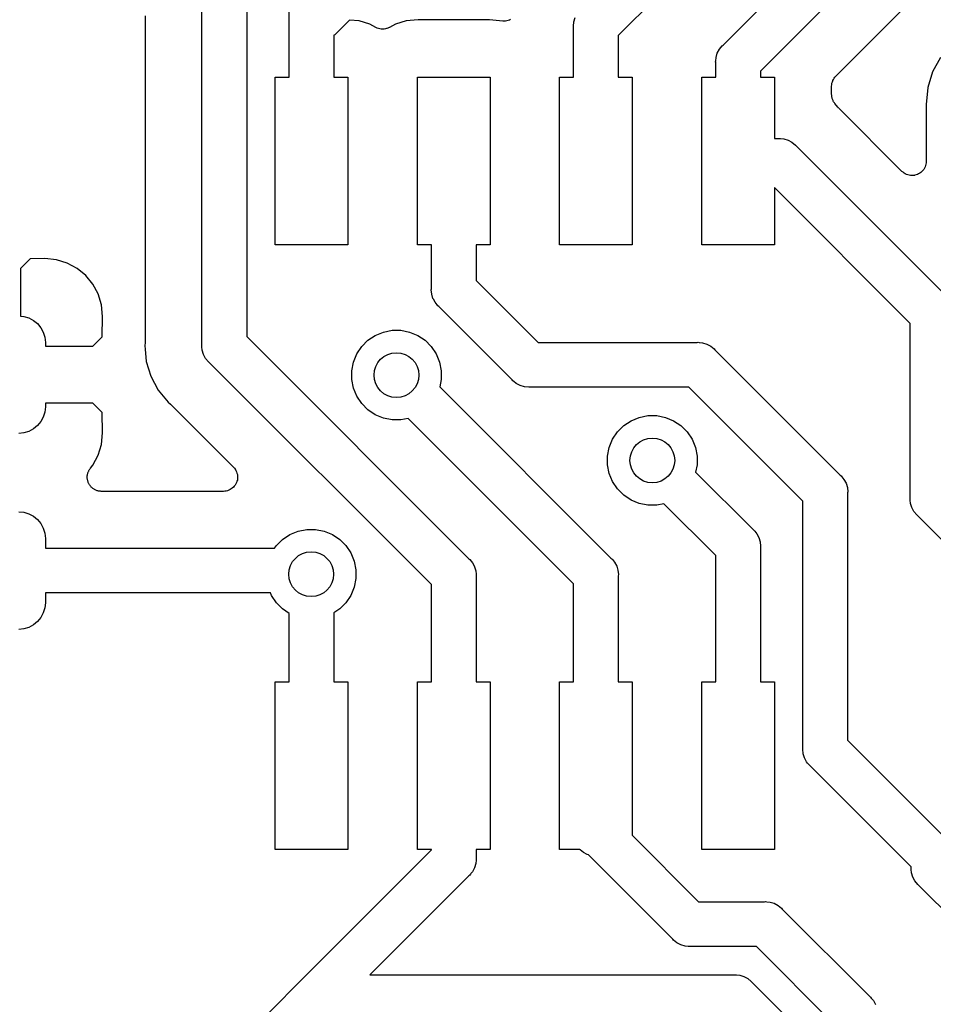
# Model space of a CAD drawing. Extents: x 0.02 to 3.88, y 0.02 to 3.88.
# Tile 34 of 45: x 3.15 to 3.47, y 1.77 to 2.11. Entities that reach past the tile are written whole.
import ezdxf

# ---------------------------------------------------------------- set-up
doc = ezdxf.new("R2010")
doc.units = 0
doc.header["$MEASUREMENT"] = 0
doc.layers.add('BLACK', color=7, linetype='CONTINUOUS')

msp = doc.modelspace()

# ---------------------------------------------------------------- linework, layer by layer
at = {"layer": 'BLACK', "linetype": 'CONTINUOUS'}
for p, q in [((3.44073, 2.19213), (3.35803, 2.10943)), ((3.39486, 2.106), (3.44916, 2.16029)), ((3.45826, 2.14713), (3.40803, 2.0969)), ((3.24228, 2.0948), (3.24228, 2.14613)), ((3.22735, 2.1296), (3.22735, 2.00355)), ((3.2116, 2.00067), (3.2116, 2.12673)), ((3.43454, 2.09512), (3.46508, 2.12566)), ((3.1916, 2.11637), (3.1916, 2.0019)), ((3.3424, 2.11423), (3.34285, 2.11572)), ((3.26352, 2.11484), (3.25869, 2.11002)), ((3.26687, 2.11451), (3.26352, 2.11484)), ((3.27064, 2.11337), (3.26687, 2.11451)), ((3.2728, 2.11222), (3.27064, 2.11337)), ((3.27323, 2.11204), (3.2728, 2.11222)), ((3.27366, 2.11186), (3.27323, 2.11204)), ((3.27368, 2.11185), (3.27366, 2.11186)), ((3.2737, 2.11184), (3.27368, 2.11185)), ((3.27416, 2.11175), (3.2737, 2.11184)), ((3.27655, 2.11182), (3.27609, 2.11174)), ((3.27657, 2.11183), (3.27655, 2.11182)), ((3.27659, 2.11184), (3.27657, 2.11183)), ((3.27702, 2.11201), (3.27659, 2.11184)), ((3.27745, 2.11218), (3.27702, 2.11201)), ((3.27749, 2.11221), (3.27745, 2.11218)), ((3.2775, 2.11221), (3.27749, 2.11221)), ((3.27751, 2.11222), (3.2775, 2.11221)), ((3.2775, 2.11221), (3.2775, 2.11221)), ((3.27967, 2.11337), (3.27751, 2.11222)), ((3.28344, 2.11451), (3.27967, 2.11337)), ((3.28761, 2.11492), (3.28344, 2.11451)), ((3.31271, 2.11492), (3.28761, 2.11492)), ((3.31736, 2.11447), (3.31271, 2.11492)), ((3.31783, 2.11447), (3.31736, 2.11447)), ((3.3183, 2.11446), (3.31783, 2.11447)), ((3.31832, 2.11447), (3.3183, 2.11446)), ((3.31834, 2.11447), (3.31832, 2.11447)), ((3.3188, 2.11456), (3.31834, 2.11447)), ((3.31926, 2.11464), (3.3188, 2.11456)), ((3.31928, 2.11465), (3.31926, 2.11464)), ((3.3193, 2.11465), (3.31928, 2.11465)), ((3.31973, 2.11483), (3.3193, 2.11465)), ((3.32016, 2.11501), (3.31973, 2.11483)), ((3.34225, 2.11269), (3.3424, 2.11423)), ((3.34228, 2.1123), (3.34225, 2.11269)), ((3.34228, 2.0948), (3.34228, 2.1123)), ((3.25827, 2.10967), (3.25803, 2.10948)), ((3.25803, 2.10948), (3.25803, 2.0948)), ((3.25864, 2.10997), (3.25827, 2.10967)), ((3.25866, 2.10998), (3.25864, 2.10997)), ((3.25869, 2.11002), (3.25866, 2.10998)), ((3.25866, 2.10998), (3.25866, 2.10998)), ((3.25866, 2.10998), (3.25866, 2.10998)), ((3.27461, 2.11166), (3.27416, 2.11175)), ((3.27464, 2.11166), (3.27461, 2.11166)), ((3.27466, 2.11165), (3.27464, 2.11166)), ((3.27512, 2.11165), (3.27466, 2.11165)), ((3.27559, 2.11165), (3.27512, 2.11165)), ((3.27561, 2.11165), (3.27559, 2.11165)), ((3.27563, 2.11165), (3.27561, 2.11165)), ((3.27609, 2.11174), (3.27563, 2.11165)), ((3.35803, 2.10943), (3.35803, 2.0948)), ((3.39358, 2.10455), (3.39456, 2.10575)), ((3.39456, 2.10575), (3.39486, 2.106)), ((3.39228, 2.10054), (3.3924, 2.1017)), ((3.3924, 2.1017), (3.39285, 2.10319)), ((3.39285, 2.10319), (3.39358, 2.10455)), ((3.47132, 2.10173), (3.4686, 2.09664)), ((3.39225, 2.10016), (3.39228, 2.10054)), ((3.39228, 2.09977), (3.39225, 2.10016)), ((3.39228, 2.10054), (3.39228, 2.10054)), ((3.39228, 2.0948), (3.39228, 2.09977)), ((3.23736, 2.03575), (3.23736, 2.0948)), ((3.23736, 2.0948), (3.24228, 2.0948)), ((3.25803, 2.0948), (3.26295, 2.0948)), ((3.26295, 2.0948), (3.26295, 2.03575)), ((3.28736, 2.03575), (3.28736, 2.0948)), ((3.28736, 2.0948), (3.31295, 2.0948)), ((3.31295, 2.0948), (3.31295, 2.03575)), ((3.33736, 2.03575), (3.33736, 2.0948)), ((3.33736, 2.0948), (3.34228, 2.0948)), ((3.35803, 2.0948), (3.36295, 2.0948)), ((3.36295, 2.0948), (3.36295, 2.03575)), ((3.38736, 2.03575), (3.38736, 2.0948)), ((3.38736, 2.0948), (3.39228, 2.0948)), ((3.40803, 2.0969), (3.40803, 2.0948)), ((3.40803, 2.0948), (3.41295, 2.0948)), ((3.41295, 2.0948), (3.41295, 2.07315)), ((3.43395, 2.09441), (3.43424, 2.09476)), ((3.43424, 2.09476), (3.43454, 2.09512)), ((3.4686, 2.09664), (3.46693, 2.09112)), ((3.43307, 2.09165), (3.43313, 2.09211)), ((3.43307, 2.0916), (3.43307, 2.09165)), ((3.43307, 2.09158), (3.43307, 2.0916)), ((3.43307, 2.0916), (3.43307, 2.0916)), ((3.43307, 2.0916), (3.43307, 2.0916)), ((3.43307, 2.08864), (3.43307, 2.09158)), ((3.43313, 2.09211), (3.43317, 2.09257)), ((3.43317, 2.09257), (3.43318, 2.0926)), ((3.43318, 2.09262), (3.43332, 2.09306)), ((3.43318, 2.0926), (3.43318, 2.09262)), ((3.43332, 2.09306), (3.43346, 2.0935)), ((3.43346, 2.0935), (3.43347, 2.09353)), ((3.43347, 2.09353), (3.43348, 2.09355)), ((3.43348, 2.09355), (3.4337, 2.09396)), ((3.4337, 2.09396), (3.43392, 2.09436)), ((3.43392, 2.09436), (3.43394, 2.09438)), ((3.43394, 2.09438), (3.43395, 2.09441)), ((3.46693, 2.09112), (3.46634, 2.08513)), ((3.43309, 2.08842), (3.43307, 2.08864)), ((3.43309, 2.08821), (3.43309, 2.08842)), ((3.43314, 2.08794), (3.43309, 2.08821)), ((3.43317, 2.08767), (3.43314, 2.08794)), ((3.43323, 2.08746), (3.43317, 2.08767)), ((3.43327, 2.08725), (3.43323, 2.08746)), ((3.43337, 2.087), (3.43327, 2.08725)), ((3.43345, 2.08674), (3.43337, 2.087)), ((3.43355, 2.08654), (3.43345, 2.08674)), ((3.43363, 2.08634), (3.43355, 2.08654)), ((3.43378, 2.08611), (3.43363, 2.08634)), ((3.43391, 2.08587), (3.43378, 2.08611)), ((3.43405, 2.0857), (3.43391, 2.08587)), ((3.43417, 2.08552), (3.43405, 2.0857)), ((3.43418, 2.0855), (3.43417, 2.08552)), ((3.43422, 2.08546), (3.43418, 2.0855)), ((3.43525, 2.08421), (3.43422, 2.08546)), ((3.4354, 2.08406), (3.43525, 2.08421)), ((3.46634, 2.08513), (3.46634, 2.06516)), ((3.43553, 2.08389), (3.4354, 2.08406)), ((3.43558, 2.08384), (3.43553, 2.08389)), ((3.4578, 2.06162), (3.43558, 2.08384)), ((3.41295, 2.07315), (3.41434, 2.07315)), ((3.41434, 2.07315), (3.41472, 2.07319)), ((3.41472, 2.07319), (3.41511, 2.07315)), ((3.41511, 2.07315), (3.41511, 2.07315)), ((3.41511, 2.07315), (3.41627, 2.07304)), ((3.41627, 2.07304), (3.41775, 2.07259)), ((3.41775, 2.07259), (3.41912, 2.07185)), ((3.41912, 2.07185), (3.42032, 2.07087)), ((3.42032, 2.07087), (3.42057, 2.07057)), ((3.42057, 2.07057), (3.47388, 2.01726)), ((3.46608, 2.06366), (3.46594, 2.0632)), ((3.46623, 2.06412), (3.46608, 2.06366)), ((3.46628, 2.0646), (3.46623, 2.06413)), ((3.46623, 2.06413), (3.46623, 2.06412)), ((3.46623, 2.06412), (3.46623, 2.06412)), ((3.46634, 2.06509), (3.46628, 2.0646)), ((3.46634, 2.06516), (3.46634, 2.0651)), ((3.46634, 2.0651), (3.46634, 2.0651)), ((3.46634, 2.0651), (3.46634, 2.0651)), ((3.46634, 2.0651), (3.46634, 2.06509)), ((3.45817, 2.06132), (3.4578, 2.06162)), ((3.45854, 2.06101), (3.45817, 2.06132)), ((3.45855, 2.06101), (3.45854, 2.06101)), ((3.45855, 2.061), (3.45855, 2.06101)), ((3.45897, 2.06078), (3.45855, 2.061)), ((3.4594, 2.06055), (3.45897, 2.06078)), ((3.45941, 2.06054), (3.4594, 2.06055)), ((3.45987, 2.0604), (3.45941, 2.06054)), ((3.45941, 2.06054), (3.45941, 2.06054)), ((3.46033, 2.06026), (3.45987, 2.0604)), ((3.46034, 2.06026), (3.46033, 2.06026)), ((3.46035, 2.06025), (3.46034, 2.06026)), ((3.46083, 2.06021), (3.46035, 2.06025)), ((3.4613, 2.06016), (3.46083, 2.06021)), ((3.46131, 2.06016), (3.4613, 2.06016)), ((3.46132, 2.06016), (3.46131, 2.06016)), ((3.46179, 2.0602), (3.46132, 2.06016)), ((3.46227, 2.06024), (3.46179, 2.0602)), ((3.46228, 2.06025), (3.46227, 2.06024)), ((3.46229, 2.06025), (3.46228, 2.06025)), ((3.46275, 2.06038), (3.46229, 2.06025)), ((3.46321, 2.06052), (3.46275, 2.06038)), ((3.46322, 2.06052), (3.46321, 2.06052)), ((3.46365, 2.06075), (3.46322, 2.06053)), ((3.46322, 2.06053), (3.46322, 2.06052)), ((3.46407, 2.06097), (3.46365, 2.06075)), ((3.46408, 2.06098), (3.46407, 2.06097)), ((3.46409, 2.06098), (3.46408, 2.06098)), ((3.46446, 2.06128), (3.46409, 2.06098)), ((3.46483, 2.06158), (3.46446, 2.06128)), ((3.46484, 2.06159), (3.46483, 2.06158)), ((3.46485, 2.06159), (3.46484, 2.06159)), ((3.46515, 2.06196), (3.46485, 2.06159)), ((3.46546, 2.06233), (3.46515, 2.06196)), ((3.46547, 2.06234), (3.46546, 2.06233)), ((3.4657, 2.06276), (3.46547, 2.06234)), ((3.46547, 2.06234), (3.46547, 2.06234)), ((3.46593, 2.06319), (3.4657, 2.06276)), ((3.46594, 2.0632), (3.46593, 2.06319)), ((3.46593, 2.06319), (3.46593, 2.06319)), ((3.46071, 2.00816), (3.41295, 2.05591)), ((3.41295, 2.05591), (3.41295, 2.03575)), ((3.26295, 2.03575), (3.23736, 2.03575)), ((3.29228, 2.03575), (3.28736, 2.03575)), ((3.29228, 2.02039), (3.29228, 2.03575)), ((3.31295, 2.03575), (3.30803, 2.03575)), ((3.30803, 2.03575), (3.30803, 2.02326)), ((3.36295, 2.03575), (3.33736, 2.03575)), ((3.41295, 2.03575), (3.38736, 2.03575)), ((3.15115, 2.03086), (3.1478, 2.02751)), ((3.15629, 2.03094), (3.15115, 2.03086)), ((3.16042, 2.03054), (3.15629, 2.03094)), ((3.16419, 2.02939), (3.16042, 2.03054)), ((3.16766, 2.02754), (3.16419, 2.02939)), ((3.1478, 2.02751), (3.1478, 2.01076)), ((3.17071, 2.02504), (3.16766, 2.02754)), ((3.17321, 2.02199), (3.17071, 2.02504)), ((3.17506, 2.01852), (3.17321, 2.02199)), ((3.30803, 2.02326), (3.3298, 2.0015)), ((3.17621, 2.01475), (3.17506, 2.01852)), ((3.29225, 2.02), (3.29228, 2.02039)), ((3.2924, 2.01846), (3.29225, 2.02)), ((3.29285, 2.01697), (3.2924, 2.01846)), ((3.29301, 2.01667), (3.29285, 2.01697)), ((3.29358, 2.0156), (3.29301, 2.01667)), ((3.29391, 2.0152), (3.29358, 2.0156)), ((3.29428, 2.01475), (3.29391, 2.0152)), ((3.17661, 2.01061), (3.17621, 2.01475)), ((3.29456, 2.01441), (3.29428, 2.01475)), ((3.29486, 2.01416), (3.29456, 2.01441)), ((3.32069, 1.98833), (3.29486, 2.01416)), ((3.1478, 2.01076), (3.14897, 2.01065)), ((3.14897, 2.01065), (3.15072, 2.01011)), ((3.15072, 2.01011), (3.15234, 2.00925)), ((3.15234, 2.00925), (3.15376, 2.00809)), ((3.15376, 2.00809), (3.15492, 2.00667)), ((3.17652, 2.00351), (3.17661, 2.01061)), ((3.46071, 1.9468), (3.46071, 2.00816)), ((3.15492, 2.00667), (3.15578, 2.00505)), ((3.15578, 2.00505), (3.15632, 2.0033)), ((3.27254, 2.00396), (3.27541, 2.00514)), ((3.27541, 2.00514), (3.27845, 2.00575)), ((3.27845, 2.00575), (3.28155, 2.00575)), ((3.28155, 2.00575), (3.28459, 2.00514)), ((3.28459, 2.00514), (3.28746, 2.00396)), ((3.15632, 2.0033), (3.1565, 2.00148)), ((3.1565, 2.00148), (3.1565, 2.00016)), ((3.17317, 2.00016), (3.17652, 2.00351)), ((3.19157, 2.00141), (3.19146, 2.00029)), ((3.1916, 2.00183), (3.19157, 2.00162)), ((3.19157, 2.00162), (3.19157, 2.00141)), ((3.1916, 2.0019), (3.1916, 2.00183)), ((3.22735, 2.00355), (3.30545, 1.92544)), ((3.26777, 2.00004), (3.26996, 2.00223)), ((3.26996, 2.00223), (3.27254, 2.00396)), ((3.28746, 2.00396), (3.29004, 2.00223)), ((3.29004, 2.00223), (3.29223, 2.00004)), ((3.3298, 2.0015), (3.38575, 2.0015)), ((3.38575, 2.0015), (3.38614, 2.00153)), ((3.38614, 2.00153), (3.38652, 2.0015)), ((3.38652, 2.0015), (3.38653, 2.0015)), ((3.38653, 2.0015), (3.38768, 2.00138)), ((3.38768, 2.00138), (3.38917, 2.00093)), ((3.1565, 2.00016), (3.17317, 2.00016)), ((3.19146, 2.00029), (3.19157, 1.99916)), ((3.19157, 1.99916), (3.19157, 1.99916)), ((3.19157, 1.99916), (3.192, 1.99482)), ((3.21156, 2.00029), (3.2116, 2.00067)), ((3.2116, 1.9999), (3.21156, 2.00029)), ((3.21171, 1.99874), (3.2116, 1.9999)), ((3.2116, 1.9999), (3.2116, 1.9999)), ((3.21216, 1.99726), (3.21171, 1.99874)), ((3.26604, 1.99746), (3.26777, 2.00004)), ((3.29223, 2.00004), (3.29396, 1.99746)), ((3.38917, 2.00093), (3.39053, 2.0002)), ((3.39053, 2.0002), (3.39173, 1.99922)), ((3.39173, 1.99922), (3.39198, 1.99892)), ((3.39198, 1.99892), (3.43612, 1.95477)), ((3.192, 1.99482), (3.1936, 1.98957)), ((3.21289, 1.99589), (3.21216, 1.99726)), ((3.21388, 1.99469), (3.21289, 1.99589)), ((3.21418, 1.99445), (3.21388, 1.99469)), ((3.29228, 1.91634), (3.21418, 1.99445)), ((3.26425, 1.99155), (3.26486, 1.99459)), ((3.26486, 1.99459), (3.26604, 1.99746)), ((3.29396, 1.99746), (3.29514, 1.99459)), ((3.29514, 1.99459), (3.29575, 1.99155)), ((3.26425, 1.98845), (3.26425, 1.99155)), ((3.29575, 1.99155), (3.29575, 1.98845)), ((3.1936, 1.98957), (3.19618, 1.98473)), ((3.26486, 1.98541), (3.26425, 1.98845)), ((3.29575, 1.98845), (3.29524, 1.9859)), ((3.32094, 1.98803), (3.32069, 1.98833)), ((3.32124, 1.98778), (3.32094, 1.98803)), ((3.32214, 1.98704), (3.32124, 1.98778)), ((3.32124, 1.98778), (3.32124, 1.98778)), ((3.19618, 1.98473), (3.19967, 1.98048)), ((3.26604, 1.98254), (3.26486, 1.98541)), ((3.29524, 1.9859), (3.35545, 1.92568)), ((3.32351, 1.98631), (3.32214, 1.98704)), ((3.32499, 1.98586), (3.32351, 1.98631)), ((3.32654, 1.98571), (3.32499, 1.98586)), ((3.32692, 1.98575), (3.32654, 1.98571)), ((3.38288, 1.98575), (3.32692, 1.98575)), ((3.42295, 1.94567), (3.38288, 1.98575)), ((3.19967, 1.98048), (3.20054, 1.97977)), ((3.26777, 1.97996), (3.26604, 1.98254)), ((3.15632, 1.97701), (3.15578, 1.97526)), ((3.1565, 1.97884), (3.15632, 1.97701)), ((3.17317, 1.98016), (3.1565, 1.98016)), ((3.1565, 1.98016), (3.1565, 1.97884)), ((3.17652, 1.97681), (3.17317, 1.98016)), ((3.17661, 1.9697), (3.17652, 1.97681)), ((3.20054, 1.97977), (3.20059, 1.97972)), ((3.20059, 1.97972), (3.20074, 1.97957)), ((3.20074, 1.97957), (3.2009, 1.97944)), ((3.2009, 1.97944), (3.22267, 1.95767)), ((3.26996, 1.97777), (3.26777, 1.97996)), ((3.27254, 1.97604), (3.26996, 1.97777)), ((3.15492, 1.97364), (3.15376, 1.97223)), ((3.15578, 1.97526), (3.15492, 1.97364)), ((3.27541, 1.97486), (3.27254, 1.97604)), ((3.27845, 1.97425), (3.27541, 1.97486)), ((3.28155, 1.97425), (3.27845, 1.97425)), ((3.2841, 1.97476), (3.28155, 1.97425)), ((3.34228, 1.91658), (3.2841, 1.97476)), ((3.35996, 1.97223), (3.36254, 1.97396)), ((3.36254, 1.97396), (3.36541, 1.97514)), ((3.36541, 1.97514), (3.36845, 1.97575)), ((3.36845, 1.97575), (3.37155, 1.97575)), ((3.37155, 1.97575), (3.37459, 1.97514)), ((3.37459, 1.97514), (3.37746, 1.97396)), ((3.37746, 1.97396), (3.38004, 1.97223)), ((3.15072, 1.9702), (3.14897, 1.96967)), ((3.15234, 1.97106), (3.15072, 1.9702)), ((3.15376, 1.97223), (3.15234, 1.97106)), ((3.35604, 1.96746), (3.35777, 1.97004)), ((3.35777, 1.97004), (3.35996, 1.97223)), ((3.38004, 1.97223), (3.38223, 1.97004)), ((3.38223, 1.97004), (3.38396, 1.96746)), ((3.14897, 1.96967), (3.14715, 1.96949)), ((3.17621, 1.96557), (3.17661, 1.9697)), ((3.35486, 1.96459), (3.35604, 1.96746)), ((3.38396, 1.96746), (3.38514, 1.96459)), ((3.17506, 1.9618), (3.17621, 1.96557)), ((3.35425, 1.96155), (3.35486, 1.96459)), ((3.38514, 1.96459), (3.38575, 1.96155)), ((3.17321, 1.95832), (3.17506, 1.9618)), ((3.35425, 1.95845), (3.35425, 1.96155)), ((3.38575, 1.96155), (3.38575, 1.95845)), ((3.17155, 1.95583), (3.17163, 1.95607)), ((3.17163, 1.95607), (3.17174, 1.95628)), ((3.17174, 1.95628), (3.17183, 1.95649)), ((3.17183, 1.95649), (3.17197, 1.95671)), ((3.17197, 1.95671), (3.17209, 1.95693)), ((3.17209, 1.95693), (3.17224, 1.95711)), ((3.17224, 1.95711), (3.17237, 1.95731)), ((3.17237, 1.95731), (3.17321, 1.95832)), ((3.22267, 1.95767), (3.22271, 1.95763)), ((3.22271, 1.95763), (3.22271, 1.95763)), ((3.22271, 1.95763), (3.22271, 1.95763)), ((3.22271, 1.95763), (3.22272, 1.95762)), ((3.22272, 1.95762), (3.22302, 1.95724)), ((3.22302, 1.95724), (3.22332, 1.95687)), ((3.22332, 1.95687), (3.22332, 1.95686)), ((3.22332, 1.95686), (3.22333, 1.95686)), ((3.22333, 1.95686), (3.22355, 1.95643)), ((3.22355, 1.95643), (3.22377, 1.95601)), ((3.35486, 1.95541), (3.35425, 1.95845)), ((3.38575, 1.95845), (3.38524, 1.9559)), ((3.17124, 1.95417), (3.17126, 1.9544)), ((3.17126, 1.95392), (3.17124, 1.95417)), ((3.17126, 1.95464), (3.17131, 1.95489)), ((3.17126, 1.9544), (3.17126, 1.95464)), ((3.17126, 1.95366), (3.17126, 1.95392)), ((3.1713, 1.95343), (3.17126, 1.95366)), ((3.17132, 1.9532), (3.1713, 1.95343)), ((3.17131, 1.95489), (3.17134, 1.95514)), ((3.1714, 1.95295), (3.17132, 1.9532)), ((3.17134, 1.95514), (3.17141, 1.95536)), ((3.17145, 1.9527), (3.1714, 1.95295)), ((3.17141, 1.95536), (3.17145, 1.95559)), ((3.17145, 1.95559), (3.17155, 1.95583)), ((3.17153, 1.95249), (3.17145, 1.9527)), ((3.22389, 1.95265), (3.22375, 1.9522)), ((3.22377, 1.95601), (3.22377, 1.956)), ((3.22377, 1.956), (3.22378, 1.95599)), ((3.22378, 1.95599), (3.22391, 1.95553)), ((3.22403, 1.95311), (3.22389, 1.95265)), ((3.22391, 1.95553), (3.22405, 1.95507)), ((3.22408, 1.9536), (3.22403, 1.95313)), ((3.22403, 1.95313), (3.22403, 1.95312)), ((3.22403, 1.95312), (3.22403, 1.95311)), ((3.22405, 1.95507), (3.22405, 1.95506)), ((3.22405, 1.95506), (3.22405, 1.95505)), ((3.22405, 1.95505), (3.22409, 1.95457)), ((3.22414, 1.95408), (3.22408, 1.9536)), ((3.22409, 1.95457), (3.22414, 1.9541)), ((3.22414, 1.9541), (3.22413, 1.95409)), ((3.22413, 1.95409), (3.22414, 1.95408)), ((3.35604, 1.95254), (3.35486, 1.95541)), ((3.38524, 1.9559), (3.40545, 1.93568)), ((3.43612, 1.95477), (3.43642, 1.95453)), ((3.43642, 1.95453), (3.43667, 1.95423)), ((3.43667, 1.95423), (3.43667, 1.95423)), ((3.43667, 1.95423), (3.43741, 1.95333)), ((3.43741, 1.95333), (3.43814, 1.95196)), ((3.1716, 1.95226), (3.17153, 1.95249)), ((3.17172, 1.95204), (3.1716, 1.95226)), ((3.17181, 1.9518), (3.17172, 1.95204)), ((3.17194, 1.9516), (3.17181, 1.9518)), ((3.17205, 1.9514), (3.17194, 1.9516)), ((3.17221, 1.9512), (3.17205, 1.9514)), ((3.17235, 1.95099), (3.17221, 1.9512)), ((3.17252, 1.95082), (3.17235, 1.95099)), ((3.17266, 1.95064), (3.17252, 1.95082)), ((3.17286, 1.95047), (3.17266, 1.95064)), ((3.17304, 1.95029), (3.17286, 1.95047)), ((3.17323, 1.95016), (3.17304, 1.95029)), ((3.17341, 1.95001), (3.17323, 1.95016)), ((3.17363, 1.94989), (3.17341, 1.95001)), ((3.17384, 1.94974), (3.17363, 1.94989)), ((3.17406, 1.94965), (3.17384, 1.94974)), ((3.17427, 1.94954), (3.17406, 1.94965)), ((3.17451, 1.94946), (3.17427, 1.94954)), ((3.17474, 1.94936), (3.17451, 1.94946)), ((3.17497, 1.94931), (3.17474, 1.94936)), ((3.1752, 1.94924), (3.17497, 1.94931)), ((3.17545, 1.94921), (3.1752, 1.94924)), ((3.1757, 1.94916), (3.17545, 1.94921)), ((3.17593, 1.94916), (3.1757, 1.94916)), ((3.17617, 1.94913), (3.17593, 1.94916)), ((3.17624, 1.94913), (3.17617, 1.94913)), ((3.21914, 1.94913), (3.17624, 1.94913)), ((3.21961, 1.94918), (3.21914, 1.94913)), ((3.22009, 1.94923), (3.21961, 1.94918)), ((3.2201, 1.94923), (3.22009, 1.94923)), ((3.22011, 1.94923), (3.2201, 1.94923)), ((3.22056, 1.94936), (3.22011, 1.94923)), ((3.22103, 1.9495), (3.22056, 1.94936)), ((3.22104, 1.94951), (3.22103, 1.94951)), ((3.22103, 1.94951), (3.22103, 1.9495)), ((3.22146, 1.94973), (3.22104, 1.94951)), ((3.22189, 1.94996), (3.22146, 1.94973)), ((3.2219, 1.94997), (3.22189, 1.94996)), ((3.22227, 1.95027), (3.2219, 1.94997)), ((3.2219, 1.94997), (3.2219, 1.94997)), ((3.22265, 1.95057), (3.22227, 1.95027)), ((3.22266, 1.95059), (3.22265, 1.95058)), ((3.22265, 1.95058), (3.22265, 1.95057)), ((3.22296, 1.95095), (3.22266, 1.95059)), ((3.22327, 1.95132), (3.22296, 1.95095)), ((3.22328, 1.95133), (3.22327, 1.95132)), ((3.22351, 1.95176), (3.22328, 1.95134)), ((3.22328, 1.95134), (3.22328, 1.95133)), ((3.22374, 1.95218), (3.22351, 1.95176)), ((3.22375, 1.9522), (3.22374, 1.95219)), ((3.22374, 1.95219), (3.22374, 1.95218)), ((3.35777, 1.94996), (3.35604, 1.95254)), ((3.35996, 1.94777), (3.35777, 1.94996)), ((3.43814, 1.95196), (3.43859, 1.95048)), ((3.43859, 1.95048), (3.43874, 1.94893)), ((3.36254, 1.94604), (3.35996, 1.94777)), ((3.36541, 1.94486), (3.36254, 1.94604)), ((3.42295, 1.85881), (3.42295, 1.94567)), ((3.43874, 1.94893), (3.4387, 1.94855)), ((3.4387, 1.94855), (3.4387, 1.86168)), ((3.46067, 1.94642), (3.46071, 1.9468)), ((3.46071, 1.94603), (3.46067, 1.94642)), ((3.46082, 1.94487), (3.46071, 1.94603)), ((3.46071, 1.94603), (3.46071, 1.94603)), ((3.36845, 1.94425), (3.36541, 1.94486)), ((3.37155, 1.94425), (3.36845, 1.94425)), ((3.3741, 1.94476), (3.37155, 1.94425)), ((3.39228, 1.92658), (3.3741, 1.94476)), ((3.46127, 1.94339), (3.46082, 1.94487)), ((3.462, 1.94202), (3.46127, 1.94339)), ((3.14715, 1.94193), (3.14897, 1.94175)), ((3.14897, 1.94175), (3.15072, 1.94122)), ((3.15072, 1.94122), (3.15234, 1.94035)), ((3.15234, 1.94035), (3.15376, 1.93919)), ((3.15376, 1.93919), (3.15492, 1.93777)), ((3.46299, 1.94082), (3.462, 1.94202)), ((3.46329, 1.94058), (3.46299, 1.94082)), ((3.48685, 1.91701), (3.46329, 1.94058)), ((3.15492, 1.93777), (3.15578, 1.93616)), ((3.15578, 1.93616), (3.15632, 1.9344)), ((3.24541, 1.93514), (3.24845, 1.93575)), ((3.24845, 1.93575), (3.25155, 1.93575)), ((3.25155, 1.93575), (3.25459, 1.93514)), ((3.40545, 1.93568), (3.40575, 1.93544)), ((3.40575, 1.93544), (3.406, 1.93514)), ((3.15632, 1.9344), (3.1565, 1.93258)), ((3.1565, 1.93258), (3.1565, 1.92913)), ((3.23777, 1.93004), (3.23996, 1.93223)), ((3.23996, 1.93223), (3.24254, 1.93396)), ((3.24254, 1.93396), (3.24541, 1.93514)), ((3.25459, 1.93514), (3.25746, 1.93396)), ((3.25746, 1.93396), (3.26004, 1.93223)), ((3.26004, 1.93223), (3.26223, 1.93004)), ((3.406, 1.93514), (3.406, 1.93514)), ((3.406, 1.93514), (3.40674, 1.93424)), ((3.40674, 1.93424), (3.40747, 1.93287)), ((3.40747, 1.93287), (3.40792, 1.93139)), ((3.1565, 1.92913), (3.23716, 1.92913)), ((3.23716, 1.92913), (3.23777, 1.93004)), ((3.26223, 1.93004), (3.26396, 1.92746)), ((3.40792, 1.93139), (3.40807, 1.92984)), ((3.40807, 1.92984), (3.40803, 1.92946)), ((3.40803, 1.92946), (3.40803, 1.8822)), ((3.26396, 1.92746), (3.26514, 1.92459)), ((3.30545, 1.92544), (3.30575, 1.9252)), ((3.30575, 1.9252), (3.30674, 1.924)), ((3.35545, 1.92568), (3.35575, 1.92544)), ((3.35575, 1.92544), (3.356, 1.92514)), ((3.356, 1.92514), (3.356, 1.92514)), ((3.356, 1.92514), (3.35674, 1.92424)), ((3.39228, 1.8822), (3.39228, 1.92658)), ((3.26514, 1.92459), (3.26575, 1.92155)), ((3.26575, 1.92155), (3.26575, 1.91845)), ((3.30674, 1.924), (3.3074, 1.92276)), ((3.3074, 1.92276), (3.30747, 1.92263)), ((3.30747, 1.92263), (3.30791, 1.92117)), ((3.35674, 1.92424), (3.35747, 1.92287)), ((3.35747, 1.92287), (3.35792, 1.92139)), ((3.26575, 1.91845), (3.26514, 1.91541)), ((3.30791, 1.92117), (3.30792, 1.92115)), ((3.30792, 1.92115), (3.30803, 1.91999)), ((3.30803, 1.91999), (3.30803, 1.91999)), ((3.30803, 1.91999), (3.30807, 1.9196)), ((3.30807, 1.9196), (3.30803, 1.91922)), ((3.30803, 1.91922), (3.30803, 1.8822)), ((3.35792, 1.92139), (3.35807, 1.91984)), ((3.35807, 1.91984), (3.35803, 1.91946)), ((3.35803, 1.91946), (3.35803, 1.8822)), ((3.26514, 1.91541), (3.26396, 1.91254)), ((3.29228, 1.8822), (3.29228, 1.91634)), ((3.34228, 1.8822), (3.34228, 1.91658)), ((3.23569, 1.91339), (3.1565, 1.91339)), ((3.1565, 1.91339), (3.1565, 1.90994)), ((3.23604, 1.91254), (3.23569, 1.91339)), ((3.23777, 1.90996), (3.23604, 1.91254)), ((3.26396, 1.91254), (3.26223, 1.90996)), ((3.15632, 1.90812), (3.15578, 1.90636)), ((3.1565, 1.90994), (3.15632, 1.90812)), ((3.23996, 1.90777), (3.23777, 1.90996)), ((3.24228, 1.90622), (3.23996, 1.90777)), ((3.26004, 1.90777), (3.25803, 1.90643)), ((3.26223, 1.90996), (3.26004, 1.90777)), ((3.15492, 1.90475), (3.15376, 1.90333)), ((3.15578, 1.90636), (3.15492, 1.90475)), ((3.24228, 1.8822), (3.24228, 1.90622)), ((3.25803, 1.90643), (3.25803, 1.8822)), ((3.14897, 1.90077), (3.14715, 1.90059)), ((3.15072, 1.9013), (3.14897, 1.90077)), ((3.15234, 1.90217), (3.15072, 1.9013)), ((3.15376, 1.90333), (3.15234, 1.90217)), ((3.23736, 1.82315), (3.23736, 1.8822)), ((3.23736, 1.8822), (3.24228, 1.8822)), ((3.25803, 1.8822), (3.26295, 1.8822)), ((3.26295, 1.8822), (3.26295, 1.82315)), ((3.28736, 1.82315), (3.28736, 1.8822)), ((3.28736, 1.8822), (3.29228, 1.8822)), ((3.30803, 1.8822), (3.31295, 1.8822)), ((3.31295, 1.8822), (3.31295, 1.82315)), ((3.33736, 1.82315), (3.33736, 1.8822)), ((3.33736, 1.8822), (3.34228, 1.8822)), ((3.35803, 1.8822), (3.36295, 1.8822)), ((3.36295, 1.8822), (3.36295, 1.82818)), ((3.38736, 1.82315), (3.38736, 1.8822)), ((3.38736, 1.8822), (3.39228, 1.8822)), ((3.40803, 1.8822), (3.41295, 1.8822)), ((3.41295, 1.8822), (3.41295, 1.82315)), ((3.4387, 1.86168), (3.47422, 1.82616)), ((3.42291, 1.85842), (3.42295, 1.85881)), ((3.42307, 1.85688), (3.42291, 1.85842)), ((3.42352, 1.85539), (3.42307, 1.85688)), ((3.42376, 1.85494), (3.42352, 1.85539)), ((3.42425, 1.85403), (3.42376, 1.85494)), ((3.42463, 1.85356), (3.42425, 1.85403)), ((3.42497, 1.85315), (3.42463, 1.85356)), ((3.42523, 1.85283), (3.42497, 1.85315)), ((3.42553, 1.85258), (3.42523, 1.85283)), ((3.46105, 1.81706), (3.42553, 1.85258)), ((3.36295, 1.82818), (3.38629, 1.80484)), ((3.26295, 1.82315), (3.23736, 1.82315)), ((3.25239, 1.78316), (3.29228, 1.82305)), ((3.29228, 1.82315), (3.28736, 1.82315)), ((3.29228, 1.82305), (3.29228, 1.82315)), ((3.31295, 1.82315), (3.30803, 1.82315)), ((3.30803, 1.82315), (3.30803, 1.82017)), ((3.34455, 1.82315), (3.33736, 1.82315)), ((3.34456, 1.82313), (3.34455, 1.82315)), ((3.34576, 1.82215), (3.34456, 1.82313)), ((3.34713, 1.82141), (3.34576, 1.82215)), ((3.34759, 1.82128), (3.34713, 1.82141)), ((3.37719, 1.79167), (3.34759, 1.82128)), ((3.41295, 1.82315), (3.38736, 1.82315)), ((3.30792, 1.81824), (3.30747, 1.81676)), ((3.30803, 1.8194), (3.30792, 1.81824)), ((3.30803, 1.82017), (3.30807, 1.81979)), ((3.30807, 1.81979), (3.30803, 1.8194)), ((3.30803, 1.8194), (3.30803, 1.8194)), ((3.30575, 1.81419), (3.30545, 1.81394)), ((3.30601, 1.81451), (3.30575, 1.81419)), ((3.30619, 1.81473), (3.30601, 1.81451)), ((3.30674, 1.81539), (3.30619, 1.81473)), ((3.30747, 1.81676), (3.30674, 1.81539)), ((3.46101, 1.81654), (3.46105, 1.81692)), ((3.46105, 1.81615), (3.46101, 1.81654)), ((3.46105, 1.81692), (3.46105, 1.81706)), ((3.46117, 1.81499), (3.46105, 1.81615)), ((3.46105, 1.81615), (3.46105, 1.81615)), ((3.46162, 1.81351), (3.46117, 1.81499)), ((3.30545, 1.81394), (3.2706, 1.77909)), ((3.46235, 1.81214), (3.46162, 1.81351)), ((3.46333, 1.81094), (3.46235, 1.81214)), ((3.46363, 1.81069), (3.46333, 1.81094)), ((3.50547, 1.76885), (3.46363, 1.81069)), ((3.38629, 1.80484), (3.40948, 1.80484)), ((3.40948, 1.80484), (3.40986, 1.80488)), ((3.40986, 1.80488), (3.41025, 1.80484)), ((3.41025, 1.80484), (3.41025, 1.80484)), ((3.41025, 1.80484), (3.41141, 1.80473)), ((3.41141, 1.80473), (3.41289, 1.80428)), ((3.41289, 1.80428), (3.41426, 1.80355)), ((3.41426, 1.80355), (3.41546, 1.80256)), ((3.41546, 1.80256), (3.4157, 1.80226)), ((3.4157, 1.80226), (3.44648, 1.77149)), ((3.37744, 1.79137), (3.37719, 1.79167)), ((3.37864, 1.79039), (3.37744, 1.79137)), ((3.38, 1.78966), (3.37864, 1.79039)), ((3.38149, 1.78921), (3.38, 1.78966)), ((3.38264, 1.7891), (3.38149, 1.78921)), ((3.38303, 1.78906), (3.38264, 1.7891)), ((3.38264, 1.7891), (3.38264, 1.7891)), ((3.38342, 1.7891), (3.38303, 1.78906)), ((3.4066, 1.7891), (3.38342, 1.7891)), ((3.43331, 1.76239), (3.4066, 1.7891)), ((3.25209, 1.78291), (3.25239, 1.78315)), ((3.25239, 1.78315), (3.25239, 1.78316)), ((3.25239, 1.78315), (3.25239, 1.78315)), ((3.15825, 1.68901), (3.25185, 1.78261)), ((3.25185, 1.78261), (3.25209, 1.78291)), ((3.2706, 1.77909), (3.39881, 1.77909)), ((3.39881, 1.77909), (3.3992, 1.77913)), ((3.3992, 1.77913), (3.39958, 1.77909)), ((3.39958, 1.77909), (3.39958, 1.77909)), ((3.39958, 1.77909), (3.40074, 1.77898)), ((3.40074, 1.77898), (3.40223, 1.77853)), ((3.40223, 1.77853), (3.40359, 1.7778)), ((3.40359, 1.7778), (3.40479, 1.77682)), ((3.40479, 1.77682), (3.40504, 1.77652)), ((3.40504, 1.77652), (3.42073, 1.76083)), ((3.44648, 1.77149), (3.44678, 1.77124)), ((3.44678, 1.77124), (3.44702, 1.77094)), ((3.44702, 1.77094), (3.44702, 1.77094)), ((3.44702, 1.77094), (3.44776, 1.77005)), ((3.44776, 1.77005), (3.44849, 1.76868))]:
    msp.add_line(p, q, dxfattribs=at)
at = {"layer": 'BLACK'}
for centre in [(3.28, 1.99), (3.37, 1.96), (3.25, 1.92)]:
    msp.add_circle(centre, 0.007874, dxfattribs=at)

doc.saveas('drawing.dxf')
